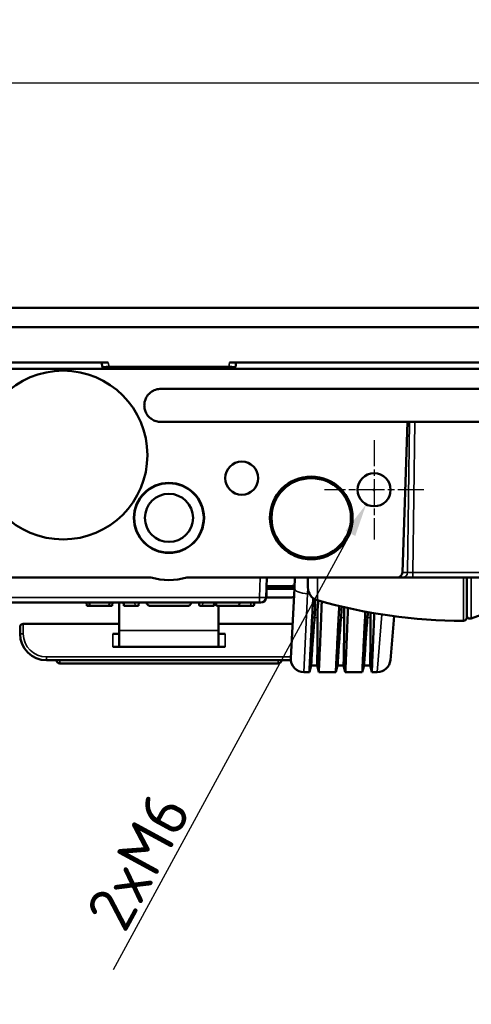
# Model space of a CAD drawing. Header units: millimetres. Extents: x 0 to 4638, y -120 to 1188.
# Tile 4 of 256: x 331 to 400, y 150 to 299. Entities that reach past the tile are written whole.
import ezdxf

# ---------------------------------------------------------------- set-up
doc = ezdxf.new("R2010")
doc.units = ezdxf.units.MM
doc.header["$LTSCALE"] = 2
doc.linetypes.add('CHAIN', pattern=[0.3543, 0.2362, -0.0295, 0.0591, -0.0295])
for name, color, linetype, lineweight in [('Bemaßung (ISO)', 7, 'Continuous', 25), ('Mittelpunktmarkierung (ISO)', 7, 'Continuous', 25), ('Sichtbar (ISO)', 7, 'Continuous', 50), ('Sichtbar schmal (ISO)', 7, 'Continuous', 35)]:
    doc.layers.add(name, color=color, linetype=linetype, lineweight=lineweight)
doc.styles.add('Notiztext (DIN)', font='isocpeur.ttf')
doc.dimstyles.new('Standard (DIN)', dxfattribs={"dimscale": 2, "dimtxt": 3.5, "dimasz": 2.5, "dimexe": 2, "dimexo": 0.5, "dimgap": 0.5, "dimtad": 1, "dimrnd": 1e-08, "dimtxsty": 'Notiztext (DIN)', "dimcen": 0.09, "dimdle": 10, "dimclrd": 256, "dimclre": 256, "dimclrt": 256, "dimadec": 0, "dimazin": 0, "dimtfac": 1, "dimtmove": 0, "dimatfit": 3, "dimfxl": 1, "dimtolj": 1, "dimtzin": 0, "dimlwd": -1, "dimlwe": -1, "dimarcsym": 0})

# ---------------------------------------------------------------- blocks, each defined once
blk = doc.blocks.new('*D15')
at = {"layer": 'Bemaßung (ISO)', "transparency": 16777216}
for p, q in [((229.94, 256.63), (229.94, 293.63)), ((725.84, 256.63), (725.84, 293.63)), ((234.94, 289.63), (720.84, 289.63))]:
    blk.add_line(p, q, dxfattribs=at)
for points in [[(234.94, 290.47), (234.94, 288.8), (229.94, 289.63)], [(720.84, 290.47), (720.84, 288.8), (725.84, 289.63)]]:
    blk.add_solid(points, dxfattribs=at)
at = {"layer": 'Defpoints', "color": 0, "transparency": 16777216}
for p in [(725.84, 289.63), (229.94, 255.63), (725.84, 255.63)]:
    blk.add_point(p, dxfattribs=at)
at = {"layer": 'Bemaßung (ISO)', "transparency": 16777216, "insert": (467.2, 299.03), "char_height": 7, "attachment_point": 1, "style": 'Notiztext (DIN)'}
blk.add_mtext('\\A1;495,9', dxfattribs=at)
blk = doc.blocks.new('*D26')
at = {"layer": 'Bemaßung (ISO)', "transparency": 16777216}
for p, q in [((384.71, 228.13), (385.07, 228.13)), ((384.89, 227.95), (384.89, 228.31)), ((345.5, 155.67), (381.31, 221.55))]:
    blk.add_line(p, q, dxfattribs=at)
blk.add_solid([(380.58, 221.94), (382.04, 221.15), (383.7, 225.94)], dxfattribs=at)
at = {"layer": 'Defpoints', "color": 0, "transparency": 16777216}
for p in [(386.09, 230.33), (383.7, 225.94)]:
    blk.add_point(p, dxfattribs=at)
at = {"layer": 'Bemaßung (ISO)', "transparency": 16777216, "insert": (338.95, 160.37), "char_height": 7, "attachment_point": 1, "rotation": 61.4689, "style": 'Notiztext (DIN)'}
blk.add_mtext('\\A1; \\fISOCPEUR|b0|i0;{\\H7.0000;2xM6}', dxfattribs=at)

msp = doc.modelspace()

# ---------------------------------------------------------------- linework, layer by layer
at = {"layer": 'Mittelpunktmarkierung (ISO)', "linetype": 'CHAIN', "ltscale": 8.333956}
for p, q in [((384.8947, 235.635), (384.8947, 220.635)), ((392.3947, 228.135), (377.3947, 228.135))]:
    msp.add_line(p, q, dxfattribs=at)
at = {"layer": 'Sichtbar (ISO)'}
for p, q in [((477.8447, 255.635), (229.9447, 255.635)), ((477.8447, 252.685), (229.9447, 252.685)), ((230.2476, 252.685), (477.5417, 252.685)), ((268.0556, 247.385), (344.7338, 247.385)), ((343.847, 246.6555), (343.7183, 247.385)), ((439.7338, 247.385), (363.0556, 247.385)), ((363.9424, 246.6555), (364.071, 247.385)), ((725.8447, 246.385), (229.9447, 246.385)), ((344.1692, 246.385), (343.8473, 246.655)), ((344.8524, 246.7124), (362.937, 246.7124)), ((344.8524, 246.385), (344.8524, 246.7124)), ((362.937, 246.385), (362.937, 246.7124)), ((363.942, 246.655), (363.6202, 246.385)), ((725.8447, 243.385), (352.6729, 243.385)), ((389.9578, 238.385), (352.6729, 238.385)), ((389.1641, 215.658), (389.9578, 238.385)), ((389.9578, 238.385), (390.1723, 238.385)), ((468.025, 238.385), (390.1723, 238.385)), ((307.8608, 214.885), (351.1817, 214.885)), ((388.3364, 214.885), (356.6076, 214.885)), ((368.6673, 214.885), (368.5616, 211.8571)), ((372.8547, 213.2173), (372.9421, 214.885)), ((374.8957, 213.3746), (374.8957, 214.885)), ((389.1781, 214.885), (388.3364, 214.885)), ((390.7216, 214.885), (389.1781, 214.885)), ((408.8865, 214.885), (390.7216, 214.885)), ((398.8957, 214.885), (398.8957, 208.835)), ((368.6116, 213.1685), (368.6076, 213.1764)), ((368.6116, 213.1685), (372.3947, 213.1685)), ((368.6116, 213.1685), (368.6116, 211.885)), ((368.6188, 213.4967), (368.6488, 213.4967)), ((372.1947, 213.585), (368.6219, 213.585)), ((368.9085, 213.4024), (372.3947, 213.4024)), ((372.8547, 213.2173), (372.303, 202.6896)), ((368.5625, 211.885), (368.6116, 211.885)), ((368.6116, 211.885), (372.3947, 211.885)), ((367.5622, 211.085), (305.5686, 211.085)), ((341.4869, 210.585), (341.4167, 211.085)), ((341.9225, 210.585), (341.4869, 210.585)), ((341.9225, 210.585), (341.8523, 211.085)), ((344.8668, 210.585), (341.9225, 210.585)), ((344.8668, 210.585), (344.9371, 211.085)), ((345.3024, 210.585), (344.8668, 210.585)), ((345.3024, 210.585), (345.3727, 211.085)), ((346.3947, 210.935), (346.3947, 206.885)), ((347.0842, 210.585), (347.014, 211.085)), ((347.1556, 210.585), (347.0842, 210.585)), ((347.1556, 210.585), (348.8067, 210.585)), ((349.291, 210.585), (348.8067, 210.585)), ((349.291, 210.585), (349.3612, 211.085)), ((351.1947, 210.585), (356.5947, 210.585)), ((358.4984, 210.585), (358.4281, 211.085)), ((358.4984, 210.585), (358.9827, 210.585)), ((360.6337, 210.585), (358.9827, 210.585)), ((360.6337, 210.585), (360.7051, 210.585)), ((360.7051, 210.585), (360.7754, 211.085)), ((361.0634, 210.585), (360.9931, 211.085)), ((361.0634, 210.585), (364.4877, 210.585)), ((361.3947, 210.585), (361.3947, 206.885)), ((364.4877, 210.585), (364.5579, 211.085)), ((366.2702, 210.585), (364.4877, 210.585)), ((366.2702, 210.585), (366.7355, 210.585)), ((366.7355, 210.585), (366.8058, 211.085)), ((367.5622, 211.085), (367.7621, 211.085)), ((374.7355, 209.9304), (374.7356, 209.9304)), ((387.3545, 202.4107), (387.9333, 209.0259)), ((331.3947, 206.385), (331.3947, 207.385)), ((346.3947, 207.885), (331.8947, 207.885)), ((346.3947, 206.885), (346.3947, 204.4355)), ((372.5752, 207.885), (361.3947, 207.885)), ((361.3947, 204.4355), (361.3947, 206.885)), ((345.3947, 206.385), (346.2607, 206.385)), ((361.5287, 206.385), (362.3947, 206.385)), ((346.2607, 204.385), (345.3947, 204.385)), ((361.5287, 204.385), (346.2607, 204.385)), ((362.3947, 204.385), (361.5287, 204.385)), ((372.3102, 202.385), (335.3947, 202.385)), ((370.3947, 201.885), (337.3947, 201.885)), ((375.3836, 201.6069), (375.1097, 200.585)), ((376.2782, 201.5652), (375.3836, 201.6069)), ((376.2782, 201.5652), (376.5408, 200.585)), ((379.3836, 201.6069), (379.1097, 200.585)), ((380.2782, 201.5652), (379.3836, 201.6069)), ((380.2782, 201.5652), (380.5408, 200.585)), ((383.3836, 201.6069), (383.1097, 200.585)), ((384.2782, 201.5652), (383.3836, 201.6069)), ((384.2782, 201.5652), (384.5408, 200.585)), ((374.3002, 200.585), (375.1097, 200.585)), ((376.5408, 200.585), (379.1097, 200.585)), ((380.5408, 200.585), (383.1097, 200.585)), ((384.5408, 200.585), (385.3621, 200.585))]:
    msp.add_line(p, q, dxfattribs=at)
for centre, radius in [((337.8947, 233.385), 12.75), ((364.8947, 229.885), 2.5), ((384.8947, 228.135), 2.5), ((353.8947, 223.885), 5.3), ((353.8947, 223.885), 5.25), ((375.3947, 223.885), 6.25), ((375.3947, 223.885), 6), ((353.8947, 223.885), 3.637)]:
    msp.add_circle(centre, radius, dxfattribs=at)
for centre, radius, start, end in [((353.8947, 223.885), 9.4, 253.225256, 286.774744), ((372.1947, 216.085), 2.5, 270, 285.885576), ((372.3947, 215.885), 2.4825, 270, 280.962524), ((372.3947, 215.885), 2.7165, 270, 279.738723), ((376.8957, 213.3746), 2, 180, 253.905849), ((367.7621, 211.885), 0.8, 270, 358), ((372.3947, 215.885), 4, 270, 275.612511), ((398.3957, 287.8917), 79.5567, 253.905849, 270), ((413.6092, 173.6182), 37.7824, 73.634731, 111.794659), ((344.3947, 210.935), 2, 0, 4.301222), ((351.1947, 211.385), 0.8, 202.024313, 270), ((356.5947, 211.385), 0.8, 270, 337.975687), ((398.3957, 208.835), 0.5, 270, 0), ((399.3957, 209.1642), 0.5, 180, 291.794659), ((331.8947, 207.385), 0.5, 90, 180), ((335.3947, 206.385), 4, 180, 270), ((337.3947, 202.385), 0.5, 180, 270), ((370.3947, 202.385), 0.5, 270, 0), ((374.3002, 202.585), 2, 177, 270), ((372.3947, 206.385), 4, 300.243296, 300.244521), ((385.3621, 202.585), 2, 270, 355)]:
    msp.add_arc(centre, radius, start, end, dxfattribs=at)
for centre, major_axis, ratio, start_param, end_param in [((388.3364, 215.685), (-0.8283, 0), 0.96588638, 1.57079633, 3.10787594), ((368.6478, 213.7969), (0.282, -0.1065), 0.99515468, 5.07508948, 5.86204901), ((368.9075, 213.7026), (0.2847, -0.0997), 0.99439212, 5.05096594, 6.21903146)]:
    msp.add_ellipse(centre, major_axis=major_axis, ratio=ratio, start_param=start_param, end_param=end_param, dxfattribs=at)
for points, knots in [([(344.8524, 246.7124), (344.7189, 246.7014), (344.5864, 246.6947), (344.3438, 246.684), (344.2349, 246.6797), (344.0511, 246.6694), (343.978, 246.6635), (343.9013, 246.6567), (343.8815, 246.6549), (343.8543, 246.6533), (343.8473, 246.6537), (343.847, 246.6555)], [-0.158025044, -0.158025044, -0.158025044, -0.158025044, -0.117890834, -0.117890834, -0.079075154, -0.079075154, -0.040282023, -0.040282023, -0.020276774, -0.020276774, 0, 0, 0, 0]), ([(362.937, 246.7124), (363.0704, 246.7014), (363.2029, 246.6947), (363.4455, 246.684), (363.5544, 246.6797), (363.7383, 246.6694), (363.8113, 246.6635), (363.888, 246.6567), (363.9079, 246.6549), (363.935, 246.6533), (363.9421, 246.6537), (363.9424, 246.6555)], [-0.158025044, -0.158025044, -0.158025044, -0.158025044, -0.117890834, -0.117890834, -0.079075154, -0.079075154, -0.040282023, -0.040282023, -0.020276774, -0.020276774, 0, 0, 0, 0]), ([(352.6729, 238.385), (352.4446, 238.385), (352.22, 238.413), (351.9729, 238.485), (351.7095, 238.5617), (351.5237, 238.6518), (351.3247, 238.7796), (351.2756, 238.8111), (351.2254, 238.8457), (351.1729, 238.885), (350.9629, 239.0423), (350.8077, 239.2046), (350.676, 239.3799), (350.6017, 239.4788), (350.5331, 239.5847), (350.4671, 239.7085), (350.3686, 239.893), (350.3012, 240.068), (350.2499, 240.2696), (350.1978, 240.4741), (350.173, 240.6756), (350.1729, 240.885), (350.1729, 241.0929), (350.1992, 241.3003), (350.2499, 241.5004), (350.2992, 241.6948), (350.3758, 241.8901), (350.4671, 242.0614), (350.6114, 242.3324), (350.8253, 242.5973), (351.0579, 242.7935), (351.096, 242.8255), (351.1335, 242.8553), (351.1729, 242.885), (351.3627, 243.0274), (351.6174, 243.1646), (351.8471, 243.2447), (351.8901, 243.2597), (351.9306, 243.2726), (351.9729, 243.285), (352.1738, 243.3436), (352.4441, 243.385), (352.6729, 243.385)], [0, 0, 0, 0, 0.12005152, 0.12005152, 0.12005152, 0.2209912, 0.2209912, 0.2209912, 0.24587178, 0.24587178, 0.24587178, 0.32768207, 0.32768207, 0.32768207, 0.37384732, 0.37384732, 0.37384732, 0.43725116, 0.43725116, 0.43725116, 0.50007203, 0.50007203, 0.50007203, 0.56289295, 0.56289295, 0.56289295, 0.62629989, 0.62629989, 0.62629989, 0.73623335, 0.73623335, 0.73623335, 0.7542087, 0.7542087, 0.7542087, 0.86018368, 0.86018368, 0.86018368, 0.88000249, 0.88000249, 0.88000249, 1, 1, 1, 1]), ([(375.1097, 200.585), (375.1097, 200.585), (375.122, 200.865), (375.1753, 201.9653), (375.2162, 202.7786), (375.2948, 204.3524), (375.3236, 204.9343), (375.3795, 206.0424), (375.4052, 206.5452), (375.4429, 207.2712), (375.4534, 207.4725), (375.4829, 208.0369), (375.5024, 208.4067), (375.5737, 209.7319), (375.6283, 210.7332), (375.6943, 211.7756)], [0, 0, 0, 0, 0.5499487, 0.5499487, 1.09957076, 1.09957076, 1.37488307, 1.37488307, 1.58119358, 1.58119358, 1.65843232, 1.65843232, 1.79419576, 1.79419576, 2.13281229, 2.13281229, 2.13281229, 2.13281229]), ([(376.0053, 211.5837), (376.0172, 211.2046), (376.0134, 210.8139), (375.9831, 209.9041), (375.9467, 209.3598), (375.899, 208.8195)], [0.054849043, 0.054849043, 0.054849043, 0.054849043, 0.193582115, 0.193582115, 0.388710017, 0.388710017, 0.388710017, 0.388710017]), ([(376.3527, 208.7984), (376.3443, 209.3373), (376.3523, 209.8799), (376.4105, 210.7967), (376.4461, 211.1284), (376.4874, 211.4111)], [0.000001, 0.000001, 0.000001, 0.000001, 0.197461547, 0.197461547, 0.34443992, 0.34443992, 0.34443992, 0.34443992]), ([(376.9832, 211.2707), (376.9724, 210.943), (376.961, 210.6198), (376.9243, 209.6142), (376.8987, 208.9507), (376.8563, 207.8942), (376.8396, 207.4862), (376.8017, 206.5644), (376.7807, 206.0624), (376.7335, 204.9563), (376.7078, 204.3755), (376.6394, 202.7943), (376.6055, 201.9746), (376.5559, 200.8668), (376.5408, 200.585), (376.5408, 200.585)], [0.07307314, 0.07307314, 0.07307314, 0.07307314, 0.13557944, 0.13557944, 0.2705039, 0.2705039, 0.35979483, 0.35979483, 0.47923943, 0.47923943, 0.6384008, 0.6384008, 0.95890604, 0.95890604, 1.279251, 1.279251, 1.279251, 1.279251]), ([(379.1097, 200.585), (379.1097, 200.585), (379.122, 200.865), (379.1753, 201.9653), (379.2162, 202.7786), (379.2948, 204.3524), (379.3236, 204.9343), (379.3795, 206.0424), (379.4052, 206.5452), (379.4429, 207.2712), (379.4534, 207.4725), (379.4829, 208.0369), (379.5024, 208.4067), (379.5539, 209.3649), (379.5865, 209.9645), (379.6222, 210.5817)], [0, 0, 0, 0, 0.5499487, 0.5499487, 1.09957076, 1.09957076, 1.37488307, 1.37488307, 1.58119358, 1.58119358, 1.65843232, 1.65843232, 1.79419576, 1.79419576, 2.0014306, 2.0014306, 2.0014306, 2.0014306]), ([(379.899, 208.8195), (379.9467, 209.3598), (379.9831, 209.9041), (380.0014, 210.454), (380.002, 210.4722), (380.0026, 210.4904)], [-0.388710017, -0.388710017, -0.388710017, -0.388710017, -0.193582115, -0.193582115, -0.186924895, -0.186924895, -0.186924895, -0.186924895]), ([(380.9483, 210.2717), (380.9235, 209.5951), (380.8984, 208.9415), (380.8563, 207.8942), (380.8396, 207.4862), (380.8017, 206.5644), (380.7807, 206.0624), (380.7335, 204.9563), (380.7078, 204.3755), (380.6394, 202.7943), (380.6055, 201.9746), (380.5559, 200.8668), (380.5408, 200.585), (380.5408, 200.585)], [0.13752391, 0.13752391, 0.13752391, 0.13752391, 0.2705039, 0.2705039, 0.35979483, 0.35979483, 0.47923943, 0.47923943, 0.6384008, 0.6384008, 0.95890604, 0.95890604, 1.279251, 1.279251, 1.279251, 1.279251]), ([(375.899, 208.8195), (375.8032, 207.7338), (375.7284, 206.7384), (375.599, 204.9461), (375.5452, 204.158), (375.4622, 202.8969), (375.4328, 202.4189), (375.3934, 201.7733), (375.3836, 201.6069), (375.3836, 201.6069)], [0, 0, 0, 0, 0.39950012, 0.39950012, 0.81375309, 0.81375309, 1.22029708, 1.22029708, 1.62836972, 1.62836972, 1.62836972, 1.62836972]), ([(376.3527, 208.7984), (376.3661, 207.9486), (376.3657, 207.1544), (376.3542, 205.2504), (376.3383, 204.2491), (376.3122, 202.8524), (376.3003, 202.3765), (376.2833, 201.7317), (376.2782, 201.5652), (376.2782, 201.5652)], [-1.62960999, -1.62960999, -1.62960999, -1.62960999, -1.31779715, -1.31779715, -0.81294642, -0.81294642, -0.40809476, -0.40809476, 0, 0, 0, 0]), ([(379.899, 208.8195), (379.8032, 207.7338), (379.7284, 206.7384), (379.599, 204.9461), (379.5452, 204.158), (379.4622, 202.8969), (379.4328, 202.4189), (379.3934, 201.7733), (379.3836, 201.6069), (379.3836, 201.6069)], [0, 0, 0, 0, 0.39950012, 0.39950012, 0.81375309, 0.81375309, 1.22029708, 1.22029708, 1.62836972, 1.62836972, 1.62836972, 1.62836972]), ([(380.3527, 208.7984), (380.3661, 207.9486), (380.3657, 207.1544), (380.3542, 205.2504), (380.3383, 204.2491), (380.3122, 202.8524), (380.3003, 202.3765), (380.2833, 201.7317), (380.2782, 201.5652), (380.2782, 201.5652)], [-1.62960999, -1.62960999, -1.62960999, -1.62960999, -1.31779715, -1.31779715, -0.81294642, -0.81294642, -0.40809476, -0.40809476, 0, 0, 0, 0]), ([(383.1097, 200.585), (383.1097, 200.585), (383.122, 200.865), (383.1753, 201.9653), (383.2162, 202.7786), (383.2948, 204.3524), (383.3236, 204.9343), (383.3795, 206.0424), (383.4052, 206.5452), (383.4429, 207.2712), (383.4534, 207.4725), (383.4829, 208.0369), (383.5024, 208.4067), (383.5394, 209.0942), (383.5563, 209.4083), (383.574, 209.7278)], [0, 0, 0, 0, 0.5499487, 0.5499487, 1.09957076, 1.09957076, 1.37488307, 1.37488307, 1.58119358, 1.58119358, 1.65843232, 1.65843232, 1.79419576, 1.79419576, 1.90453185, 1.90453185, 1.90453185, 1.90453185]), ([(383.899, 208.8195), (383.8032, 207.7338), (383.7284, 206.7384), (383.599, 204.9461), (383.5452, 204.158), (383.4622, 202.8969), (383.4328, 202.4189), (383.3934, 201.7733), (383.3836, 201.6069), (383.3836, 201.6069)], [0, 0, 0, 0, 0.39950012, 0.39950012, 0.81375309, 0.81375309, 1.22029708, 1.22029708, 1.62836972, 1.62836972, 1.62836972, 1.62836972]), ([(384.3527, 208.7984), (384.3661, 207.9486), (384.3657, 207.1544), (384.3542, 205.2504), (384.3383, 204.2491), (384.3122, 202.8524), (384.3003, 202.3765), (384.2833, 201.7317), (384.2782, 201.5652), (384.2782, 201.5652)], [-1.62960999, -1.62960999, -1.62960999, -1.62960999, -1.31779715, -1.31779715, -0.81294642, -0.81294642, -0.40809476, -0.40809476, 0, 0, 0, 0]), ([(384.9189, 209.4847), (384.9038, 209.0855), (384.8885, 208.6952), (384.8563, 207.8942), (384.8396, 207.4862), (384.8017, 206.5644), (384.7807, 206.0624), (384.7335, 204.9563), (384.7078, 204.3755), (384.6394, 202.7943), (384.6055, 201.9746), (384.5559, 200.8668), (384.5408, 200.585), (384.5408, 200.585)], [0.18979503, 0.18979503, 0.18979503, 0.18979503, 0.2705039, 0.2705039, 0.35979483, 0.35979483, 0.47923943, 0.47923943, 0.6384008, 0.6384008, 0.95890604, 0.95890604, 1.279251, 1.279251, 1.279251, 1.279251]), ([(346.3947, 206.885), (346.3947, 206.8221), (346.3949, 206.755), (346.393, 206.6318), (346.3904, 206.5757), (346.377, 206.4846), (346.3645, 206.4454), (346.3232, 206.3957), (346.294, 206.385), (346.2607, 206.385)], [0.1895461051, 0.1895461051, 0.1895461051, 0.1895461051, 0.208412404, 0.208412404, 0.2272787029, 0.2272787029, 0.2472507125, 0.2472507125, 0.2672227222, 0.2672227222, 0.2672227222, 0.2672227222]), ([(361.5287, 206.385), (361.4954, 206.385), (361.4661, 206.3957), (361.4248, 206.4454), (361.4124, 206.4846), (361.3989, 206.5757), (361.3964, 206.6318), (361.3944, 206.755), (361.3947, 206.8221), (361.3947, 206.885)], [0.1118694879, 0.1118694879, 0.1118694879, 0.1118694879, 0.1318414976, 0.1318414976, 0.1518135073, 0.1518135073, 0.1706798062, 0.1706798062, 0.1895461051, 0.1895461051, 0.1895461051, 0.1895461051]), ([(346.2607, 204.385), (346.2829, 204.385), (346.3029, 204.3859), (346.3704, 204.3938), (346.3947, 204.4103), (346.3947, 204.4355)], [-0.2082921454, -0.2082921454, -0.2082921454, -0.2082921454, -0.195553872, -0.195553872, -0.1578301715, -0.1578301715, -0.1578301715, -0.1578301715]), ([(361.3947, 204.4355), (361.3947, 204.4103), (361.419, 204.3938), (361.4864, 204.3859), (361.5064, 204.385), (361.5287, 204.385)], [-0.1513444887, -0.1513444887, -0.1513444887, -0.1513444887, -0.1136207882, -0.1136207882, -0.1008825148, -0.1008825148, -0.1008825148, -0.1008825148])]:
    msp.add_open_spline(points, degree=3, knots=knots, dxfattribs=at)
for points in [[(343.847, 246.6555), (343.8472, 246.6541), (343.848, 246.6529), (343.8494, 246.6518)], [(344.1692, 246.385), (344.0628, 246.474), (343.9561, 246.5629), (343.8494, 246.6517)], [(363.94, 246.6517), (363.8332, 246.5629), (363.7266, 246.474), (363.6201, 246.385)], [(363.9424, 246.6555), (363.9421, 246.6541), (363.9413, 246.6529), (363.94, 246.6518)], [(380.3527, 208.7984), (380.3443, 209.3356), (380.3522, 209.8764), (380.3853, 210.4004)], [(383.899, 208.8195), (383.9235, 209.0978), (383.9451, 209.377), (383.9627, 209.6551)], [(384.3527, 208.7984), (384.3486, 209.0602), (384.3484, 209.3229), (384.3531, 209.5841)]]:
    msp.add_open_spline(points, degree=3, dxfattribs=at)
at = {"layer": 'Sichtbar schmal (ISO)'}
for p, q in [((344.7338, 247.385), (344.8524, 246.7124)), ((363.0556, 247.385), (362.937, 246.7124)), ((389.9503, 215.658), (390.2644, 238.385)), ((391.0362, 238.385), (390.7216, 215.6222)), ((367.5622, 211.8571), (367.6679, 214.885)), ((376.3413, 214.885), (376.3413, 211.453)), ((389.1641, 215.658), (389.9503, 215.658)), ((390.7216, 215.6222), (408.8865, 215.6222)), ((390.7216, 215.6222), (390.7216, 214.885)), ((398.3957, 208.335), (398.3957, 214.885)), ((399.5813, 214.885), (399.5813, 208.6999)), ((372.3947, 213.4024), (372.3947, 213.1685)), ((374.8973, 213.294), (374.852, 212.4286)), ((305.0345, 211.8571), (367.5622, 211.8571)), ((367.5622, 211.8571), (367.5622, 211.085)), ((374.3002, 200.585), (374.852, 212.4286)), ((375.1336, 212.4286), (374.852, 212.4286)), ((347.1556, 210.585), (347.1034, 211.085)), ((348.8067, 210.585), (348.7545, 211.085)), ((358.9827, 210.585), (359.0349, 211.085)), ((360.6337, 210.585), (360.686, 211.085)), ((366.2702, 210.585), (366.2702, 211.085)), ((374.7198, 209.5947), (374.7199, 209.5947)), ((375.899, 208.8195), (376.3527, 208.7984)), ((380.3527, 208.7984), (379.899, 208.8195)), ((384.3527, 208.7984), (383.899, 208.8195)), ((386.0399, 209.3003), (385.3621, 200.585)), ((331.8947, 207.885), (331.8947, 206.385)), ((346.3947, 206.885), (361.3947, 206.885)), ((331.8947, 206.385), (331.3947, 206.385)), ((345.3947, 204.385), (345.3947, 206.385)), ((362.3947, 206.385), (362.3947, 204.385)), ((335.3947, 202.885), (372.3132, 202.885)), ((335.3947, 202.885), (335.3947, 202.385)), ((337.3947, 201.885), (337.3947, 202.385)), ((370.3947, 202.385), (370.3947, 201.885))]:
    msp.add_line(p, q, dxfattribs=at)
for centre, start, end in [((335.3947, 206.385), 180, 270), ((372.3947, 206.385), 305.718977, 305.719683)]:
    msp.add_arc(centre, 3.5, start, end, dxfattribs=at)
for centre, major_axis, ratio, start_param, end_param in [((389.1781, 215.685), (0, -0.8), 0.96588638, 0, 1.53707961), ((390.7234, 215.685), (0.8002, 0.0112), 0.07839139, 3.40204041, 4.70912467), ((368.4609, 214.1516), (2.2656, -0.9579), 0.21881633, 4.8872909, 5.00264615), ((374.852, 213.1127), (-1.9973, 0.1047), 0.34160615, 0, 1.58869723), ((367.5619, 211.885), (-0.9996, 0.0279), 0.02790125, 1.57181928, 3.14139764)]:
    msp.add_ellipse(centre, major_axis=major_axis, ratio=ratio, start_param=start_param, end_param=end_param, dxfattribs=at)

# ---------------------------------------------------------------- dimensions: what is measured, and where the dimension line sits
at = {"layer": 'Bemaßung (ISO)'}
dim = msp.add_linear_dim(base=(725.8447, 289.635), p1=(229.9447, 255.635), p2=(725.8447, 255.635), angle=180, dimstyle='Standard (DIN)', override={"dimgap": 0.5, "dimdec": 2, "dimtol": 0, "dimlim": 0, "dimtp": 0, "dimtm": 0, "dimtdec": 2, "dimtofl": 0, "dimatfit": 1}, dxfattribs=at)
dim.commit()
dim.dimension.update_dxf_attribs({"geometry": '*D15', "text_midpoint": (477.8747, 289.635), "dimtype": 160})
dim = msp.add_diameter_dim_2p(p1=(386.0888, 230.3314), p2=(383.7006, 225.9386), text=' \\fISOCPEUR|b0|i0;{\\H7.0000;2xM6}', dimstyle='Standard (DIN)', override={"dimgap": 0.5, "dimdec": 2, "dimlfac": 1, "dimtol": 0, "dimlim": 0, "dimtp": 0, "dimtm": 0, "dimtdec": 2, "dimtofl": 0}, dxfattribs=at)
dim.commit()
dim.dimension.update_dxf_attribs({"geometry": '*D26', "text_midpoint": (351.8267, 167.3099), "dimtype": 163})

doc.saveas('drawing.dxf')
